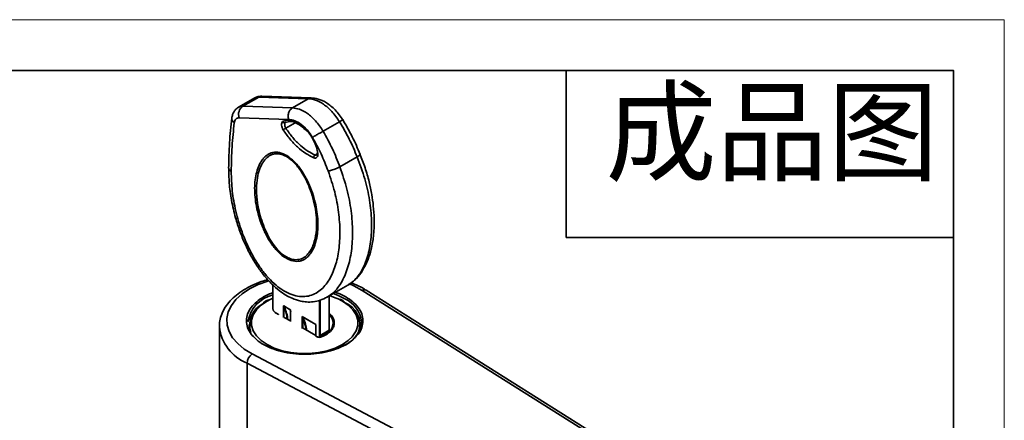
# Model space of a CAD drawing. Header units: millimetres. Extents: x 242 to 1877, y 992 to 1461.
# Tile 25 of 25: x 1745 to 1877, y 1225 to 1280. Entities that reach past the tile are written whole.
import ezdxf

# ---------------------------------------------------------------- set-up
doc = ezdxf.new("R2010")
doc.units = ezdxf.units.MM
doc.layers.add('粗实线层', color=7, linetype='Continuous', lineweight=35)
doc.layers.add('细实线层', color=3, linetype='Continuous', lineweight=18)
doc.styles.add('TEXTSTYLE_2', font='arial.ttf')

msp = doc.modelspace()

# ---------------------------------------------------------------- linework, layer by layer
at = {"layer": '粗实线层'}
for p, q in [((1818.202, 1272.669), (1818.202, 1250.169)), ((1776.22, 1268.968), (1774.048, 1267.714)), ((1776.768, 1269.093), (1774.617, 1267.851)), ((1776.768, 1269.093), (1783.444, 1268.859)), ((1783.848, 1268.963), (1777.17, 1269.197)), ((1783.444, 1268.859), (1781.294, 1267.617)), ((1774.617, 1267.851), (1781.294, 1267.617)), ((1774.123, 1266.285), (1780.81, 1266.051)), ((1780.337, 1265.647), (1780.727, 1265.756)), ((1787.659, 1265.762), (1785.447, 1264.485)), ((1780.404, 1264.894), (1781.677, 1265.629)), ((1784.655, 1261.432), (1784.359, 1261.261)), ((1787.704, 1259.66), (1790.037, 1261.007)), ((1818.202, 1250.169), (1870.372, 1250.169)), ((1778.663, 1243.746), (1778.663, 1240.599)), ((1778.678, 1240.578), (1778.678, 1243.733)), ((1785.953, 1242.09), (1788.784, 1243.725)), ((1788.839, 1243.789), (1788.748, 1243.729)), ((1778.315, 1241.798), (1778.663, 1241.958)), ((1786.244, 1242.258), (1786.244, 1237.639)), ((1786.259, 1237.66), (1786.259, 1242.267)), ((1787.474, 1241.857), (1788.029, 1241.568)), ((1790.699, 1243.019), (1851.909, 1204.437)), ((1852.442, 1204.467), (1791.232, 1243.048)), ((1781.047, 1240.395), (1780.092, 1240.946)), ((1780.092, 1240.946), (1780.124, 1240.915)), ((1780.109, 1240.906), (1780.092, 1240.946)), ((1780.092, 1240.946), (1780.092, 1239.353)), ((1780.124, 1240.915), (1781.021, 1240.396)), ((1780.163, 1239.353), (1780.163, 1240.738)), ((1784.971, 1241.669), (1784.971, 1236.945)), ((1785.042, 1236.945), (1785.042, 1241.685)), ((1779.279, 1239.864), (1778.996, 1240.027)), ((1779.007, 1240.004), (1779.289, 1239.841)), ((1781.032, 1238.893), (1780.198, 1239.374)), ((1781.021, 1240.396), (1781.047, 1240.395)), ((1781.032, 1240.113), (1781.032, 1238.823)), ((1781.047, 1240.395), (1781.035, 1240.372)), ((1781.047, 1238.802), (1781.047, 1240.395)), ((1781.093, 1240.078), (1781.047, 1240.228)), ((1784.476, 1238.415), (1782.638, 1239.476)), ((1782.638, 1239.476), (1782.669, 1239.445)), ((1782.655, 1239.437), (1782.638, 1239.476)), ((1782.638, 1239.476), (1782.638, 1237.884)), ((1782.669, 1239.445), (1784.465, 1238.408)), ((1782.708, 1237.884), (1782.708, 1239.269)), ((1771.456, 1238.108), (1771.456, 1212.061)), ((1775.481, 1238.394), (1775.481, 1237.822)), ((1784.462, 1236.913), (1782.744, 1237.904)), ((1784.462, 1238.399), (1784.462, 1236.855)), ((1784.465, 1238.408), (1784.476, 1238.415)), ((1784.476, 1236.863), (1784.476, 1238.415)), ((1790.431, 1237.822), (1790.431, 1238.394)), ((1784.462, 1236.855), (1784.476, 1236.863)), ((1784.462, 1236.855), (1784.663, 1236.739)), ((1784.653, 1236.761), (1784.476, 1236.863)), ((1784.936, 1236.639), (1784.946, 1236.645)), ((1784.938, 1236.716), (1786.14, 1237.41)), ((1786.244, 1237.639), (1785.042, 1236.945)), ((1785.722, 1237.168), (1785.89, 1237.167)), ((1785.983, 1237.226), (1785.82, 1237.225)), ((1842.697, 1199.119), (1775.864, 1234.455)), ((1775.189, 1217.449), (1775.189, 1233.213)), ((1842.021, 1197.877), (1775.189, 1233.213))]:
    msp.add_line(p, q, dxfattribs=at)
msp.add_lwpolyline([(1494.573, 1272.669), (1870.372, 1272.669), (1870.372, 996.769), (1494.573, 996.769)], close=True, dxfattribs=at)
at = {"layer": '粗实线层', "flags": 128}
for points in [[(1775.864, 1234.455), (1774.808, 1235.102), (1773.927, 1235.831), (1773.24, 1236.626), (1772.762, 1237.472), (1772.504, 1238.348), (1772.47, 1239.237), (1772.662, 1240.119), (1773.075, 1240.975), (1773.7, 1241.787), (1774.525, 1242.538), (1775.531, 1243.211), (1776.697, 1243.792), (1777.998, 1244.268), (1778.125, 1244.307)], [(1788.984, 1243.888), (1789.579, 1243.629), (1790.699, 1243.019)], [(1776.981, 1236.346), (1776.453, 1236.889), (1776.025, 1237.567), (1775.808, 1238.278), (1775.808, 1239), (1776.025, 1239.711), (1776.453, 1240.39), (1777.079, 1241.015), (1777.882, 1241.568), (1778.315, 1241.798)], [(1786.288, 1242.308), (1787.071, 1242.032), (1787.474, 1241.857)], [(1786.793, 1242.582), (1787.373, 1242.367), (1788.365, 1241.884)], [(1788.029, 1241.568), (1788.833, 1241.015), (1789.459, 1240.39), (1789.886, 1239.711), (1790.104, 1239), (1790.104, 1238.278), (1789.886, 1237.567), (1789.459, 1236.889), (1789.345, 1236.755)], [(1789.345, 1236.755), (1788.833, 1236.263), (1788.029, 1235.71), (1787.071, 1235.246), (1785.988, 1234.885), (1784.813, 1234.638), (1783.581, 1234.513), (1782.331, 1234.513), (1781.099, 1234.638), (1779.924, 1234.885), (1778.841, 1235.246), (1777.882, 1235.71), (1777.079, 1236.263), (1776.981, 1236.346)]]:
    msp.add_lwpolyline(points, dxfattribs=at)
at = {"layer": '粗实线层'}
for centre, radius, start, end in [((1777.148, 1268.453), 0.744, 88.27014, 120.72469), ((1775.412, 1266.739), 1.367, 125.58646, 199.39048), ((1773.807, 1266.207), 0.673, 176.93665, 240.0702), ((1779.751, 1238.049), 4.502, 103.97814, 170.87009), ((1786.857, 1238.437), 3.763, 4.96128, 66.37357), ((1790.99, 1242.597), 0.512, 61.73279, 124.58502), ((1778.777, 1238.34), 3.232, 117.26446, 197.3276), ((1778.688, 1240.601), 0.0251, 185.6948, 245.62534), ((1780.143, 1240.865), 0.0531, 111.06611, 128.94484), ((1780.206, 1240.699), 0.0587, 65.38377, 137.99354), ((1774.662, 1238.317), 6.078, 7.29992, 23.61809), ((1787.179, 1238.402), 3.209, 341.39239, 69.30733), ((1779.021, 1240.025), 0.0252, 174.37962, 234.30196), ((1779.304, 1239.861), 0.0252, 174.37962, 234.30196), ((1780.985, 1240.359), 0.0524, 14.17226, 45.8278), ((1782.688, 1239.395), 0.0531, 111.06611, 128.94484), ((1782.752, 1239.23), 0.0587, 65.38377, 137.99354), ((1777.207, 1236.848), 6.078, 7.29989, 23.61809), ((1785.288, 1238.612), 1.495, 312.07688, 49.47836), ((1777.42, 1238.785), 6.002, 186.4696, 248.17895), ((1786.615, 1239.225), 4.018, 291.50234, 353.39428), ((1784.678, 1236.759), 0.0252, 174.37962, 234.30196), ((1784.822, 1236.91), 0.222, 286.17258, 9.11039), ((1785.007, 1237.013), 0.0769, 242.60967, 297.39033), ((1785.999, 1237.612), 0.246, 305.01333, 6.29885), ((1786.234, 1237.662), 0.0251, 294.37466, 354.3052), ((1776.787, 1233.149), 1.599, 125.22586, 177.70941)]:
    msp.add_arc(centre, radius, start, end, dxfattribs=at)
for points, knots in [([(1776.221, 1268.945), (1776.27, 1268.979), (1776.423, 1269.086), (1776.628, 1269.09), (1776.768, 1269.093)], [0, 0, 0, 0, 0.3215275, 1, 1, 1, 1]), ([(1777.059, 1269.187), (1776.926, 1269.18), (1776.629, 1269.165), (1776.372, 1269.042), (1776.23, 1268.974)], [0, 0, 0, 0, 0.4451049, 1, 1, 1, 1]), ([(1783.811, 1268.95), (1783.787, 1268.953), (1783.663, 1268.974), (1783.542, 1268.91), (1783.444, 1268.859)], [0, 0, 0, 0, 0.1862415, 1, 1, 1, 1]), ([(1783.444, 1268.859), (1783.758, 1268.825), (1784.408, 1268.755), (1785.515, 1268.157), (1786.676, 1267.174), (1787.325, 1266.243), (1787.66, 1265.763)], [0, 0, 0, 0, 0.2244738, 0.4659811, 0.7244985, 1, 1, 1, 1]), ([(1788.117, 1265.986), (1787.779, 1266.465), (1787.132, 1267.384), (1785.936, 1268.332), (1784.803, 1268.882), (1784.099, 1268.937), (1783.768, 1268.962)], [0, 0, 0, 0, 0.2867884, 0.549713, 0.7879302, 1, 1, 1, 1]), ([(1774.077, 1267.731), (1773.959, 1267.653), (1773.716, 1267.495), (1773.436, 1267.145), (1773.225, 1266.727), (1773.165, 1266.405), (1773.135, 1266.244)], [0, 0, 0, 0, 0.2392352, 0.488298, 0.7432203, 1, 1, 1, 1]), ([(1774.083, 1267.711), (1774.128, 1267.742), (1774.278, 1267.846), (1774.477, 1267.849), (1774.617, 1267.851)], [0, 0, 0, 0, 0.2987576, 1, 1, 1, 1]), ([(1781.294, 1267.617), (1781.204, 1267.551), (1781.014, 1267.412), (1780.847, 1267.109), (1780.762, 1266.817), (1780.733, 1266.569), (1780.743, 1266.305), (1780.787, 1266.137), (1780.81, 1266.051)], [0, 0, 0, 0, 0.2133194, 0.4506264, 0.5788824, 0.7131986, 0.853572, 1, 1, 1, 1]), ([(1781.294, 1267.617), (1781.606, 1267.583), (1782.255, 1267.512), (1783.35, 1266.908), (1784.492, 1265.912), (1785.122, 1264.971), (1785.446, 1264.485)], [0, 0, 0, 0, 0.2244806, 0.4659902, 0.7245052, 1, 1, 1, 1]), ([(1773.135, 1266.244), (1773.017, 1265.146), (1772.779, 1262.952), (1772.734, 1260.635), (1772.711, 1259.477)], [0, 0, 0, 0, 0.5001112, 1, 1, 1, 1]), ([(1774.123, 1266.285), (1774.041, 1266.279), (1773.873, 1266.268), (1773.676, 1266.131), (1773.53, 1265.919), (1773.49, 1265.722), (1773.471, 1265.624)], [0, 0, 0, 0, 0.2459478, 0.4999849, 0.7540303, 1, 1, 1, 1]), ([(1779.956, 1265.779), (1779.919, 1265.717), (1779.842, 1265.591), (1779.829, 1265.302), (1779.895, 1264.978), (1780, 1264.772), (1780.051, 1264.672)], [0, 0, 0, 0, 0.2423497, 0.4999865, 0.7576313, 1, 1, 1, 1]), ([(1783.039, 1264.78), (1782.777, 1265.019), (1782.244, 1265.507), (1781.397, 1265.912), (1780.594, 1266.042), (1780.165, 1265.865), (1779.956, 1265.779)], [0, 0, 0, 0, 0.2448666, 0.5000084, 0.7551455, 1, 1, 1, 1]), ([(1779.956, 1265.779), (1779.98, 1265.747), (1780.021, 1265.695), (1780.088, 1265.654), (1780.142, 1265.631), (1780.193, 1265.619), (1780.264, 1265.616), (1780.308, 1265.635), (1780.337, 1265.647)], [0, 0, 0, 0, 0.2496988, 0.4083624, 0.5000916, 0.636093, 0.7662481, 1, 1, 1, 1]), ([(1780.727, 1265.756), (1780.977, 1265.803), (1781.233, 1265.851), (1781.556, 1265.689), (1781.562, 1265.686)], [0, 0, 0, 0, 0.9812684, 1, 1, 1, 1]), ([(1780.81, 1266.051), (1781.073, 1266.021), (1781.612, 1265.96), (1782.495, 1265.438), (1783.341, 1264.656), (1783.79, 1263.973), (1784.009, 1263.639)], [0, 0, 0, 0, 0.2440939, 0.4999809, 0.755879, 1, 1, 1, 1]), ([(1781.562, 1265.686), (1781.788, 1265.592), (1782.284, 1265.385), (1782.787, 1264.919), (1783.06, 1264.666)], [0, 0, 0, 0, 0.4574289, 1, 1, 1, 1]), ([(1788.092, 1266.014), (1788.094, 1266.015), (1788.099, 1266.02), (1788.049, 1265.993), (1787.915, 1265.916), (1787.738, 1265.81), (1787.66, 1265.763)], [0, 0, 0, 0, 0.0750364, 0.2973874, 0.6885949, 1, 1, 1, 1]), ([(1790.43, 1261.354), (1790.093, 1262.154), (1789.419, 1263.754), (1788.526, 1265.283), (1788.08, 1266.047)], [0, 0, 0, 0, 0.5001413, 1, 1, 1, 1]), ([(1773.057, 1259.04), (1773.08, 1260.168), (1773.125, 1262.423), (1773.356, 1264.557), (1773.471, 1265.624)], [0, 0, 0, 0, 0.500002, 1, 1, 1, 1]), ([(1780.404, 1264.894), (1780.389, 1264.886), (1780.348, 1264.864), (1780.283, 1264.825), (1780.214, 1264.783), (1780.153, 1264.744), (1780.095, 1264.704), (1780.066, 1264.683), (1780.051, 1264.672)], [0, 0, 0, 0, 0.13162004, 0.34647996, 0.48728535, 0.64735963, 0.8210282, 1, 1, 1, 1]), ([(1780.051, 1264.672), (1780.347, 1264.25), (1780.945, 1263.398), (1781.984, 1262.325), (1783.079, 1261.439), (1783.817, 1261.066), (1784.182, 1260.881)], [0, 0, 0, 0, 0.247542, 0.5000143, 0.752479, 1, 1, 1, 1]), ([(1780.404, 1264.894), (1780.376, 1264.949), (1780.323, 1265.054), (1780.269, 1265.247), (1780.257, 1265.432), (1780.29, 1265.571), (1780.324, 1265.626), (1780.337, 1265.647)], [0, 0, 0, 0, 0.2003962, 0.3793819, 0.6716082, 0.8787044, 1, 1, 1, 1]), ([(1784.359, 1261.261), (1784.035, 1261.424), (1783.368, 1261.761), (1782.349, 1262.563), (1781.321, 1263.596), (1780.715, 1264.454), (1780.404, 1264.894)], [0, 0, 0, 0, 0.2296324, 0.4728467, 0.7296378, 1, 1, 1, 1]), ([(1783.183, 1264.706), (1783.168, 1264.698), (1783.128, 1264.678), (1783.081, 1264.669), (1783.048, 1264.677), (1783.029, 1264.697), (1783.024, 1264.731), (1783.034, 1264.764), (1783.039, 1264.78)], [0, 0, 0, 0, 0.1421264, 0.361611, 0.5018379, 0.6590409, 0.8276612, 1, 1, 1, 1]), ([(1784.744, 1261.468), (1784.687, 1261.758), (1784.573, 1262.348), (1784.184, 1263.255), (1783.668, 1264.106), (1783.246, 1264.558), (1783.039, 1264.78)], [0, 0, 0, 0, 0.2454984, 0.5000101, 0.7545162, 1, 1, 1, 1]), ([(1785.446, 1264.485), (1785.356, 1264.435), (1785.152, 1264.321), (1784.837, 1264.139), (1784.56, 1263.977), (1784.348, 1263.85), (1784.155, 1263.732), (1784.057, 1263.67), (1784.009, 1263.639)], [0, 0, 0, 0, 0.19070751, 0.43028674, 0.56645665, 0.70952732, 0.85550444, 1, 1, 1, 1]), ([(1784.009, 1263.639), (1784.412, 1262.903), (1785.218, 1261.43), (1785.816, 1259.892), (1786.115, 1259.122)], [0, 0, 0, 0, 0.4999976, 1, 1, 1, 1]), ([(1780.559, 1261.185), (1780.893, 1260.946), (1781.392, 1260.589), (1782.002, 1259.905), (1782.425, 1259.351), (1782.816, 1258.749), (1783.281, 1257.919), (1783.772, 1256.834), (1784.215, 1255.522), (1784.631, 1253.792), (1784.786, 1252.125), (1784.685, 1250.614), (1784.481, 1249.563), (1784.154, 1248.631), (1783.764, 1247.975), (1783.386, 1247.55), (1783.059, 1247.283), (1782.697, 1247.082), (1782.162, 1246.913), (1781.401, 1246.916), (1780.393, 1247.328), (1779.563, 1247.995), (1778.952, 1248.666), (1778.386, 1249.408), (1777.894, 1250.229), (1777.479, 1251.082), (1777.117, 1251.94), (1776.746, 1253.039), (1776.336, 1254.768), (1776.169, 1256.447), (1776.263, 1257.96), (1776.466, 1259.001), (1776.796, 1259.927), (1777.186, 1260.585), (1777.568, 1261.014), (1777.895, 1261.283), (1778.257, 1261.486), (1778.791, 1261.655), (1779.55, 1261.679), (1780.222, 1261.35), (1780.559, 1261.185)], [0, 0, 0, 0, 0.0313356, 0.04678773, 0.06277326, 0.07817161, 0.09416298, 0.12540567, 0.15663201, 0.18775816, 0.25004981, 0.28125454, 0.31244642, 0.34437518, 0.37488804, 0.39079923, 0.40620069, 0.42213648, 0.43751857, 0.4688116, 0.50008554, 0.5313632, 0.54681318, 0.56275469, 0.59397063, 0.60938351, 0.62531576, 0.65586191, 0.68777734, 0.74997129, 0.78116129, 0.81216244, 0.84348837, 0.87462748, 0.89057673, 0.90601518, 0.92197901, 0.93736534, 0.96863555, 1, 1, 1, 1]), ([(1780.571, 1261.014), (1780.572, 1261.013), (1780.573, 1261.012), (1780.579, 1261.009), (1780.6, 1260.996), (1780.68, 1260.946), (1780.995, 1260.735), (1781.468, 1260.327), (1782.048, 1259.669), (1782.591, 1258.905), (1783.144, 1257.928), (1783.664, 1256.751), (1784.108, 1255.4), (1784.436, 1253.909), (1784.595, 1252.322), (1784.525, 1250.71), (1784.176, 1249.157), (1783.584, 1248.055), (1782.87, 1247.42), (1782.183, 1247.135), (1781.54, 1247.14), (1781.043, 1247.279), (1780.733, 1247.406), (1780.204, 1247.692), (1779.461, 1248.294), (1778.615, 1249.341), (1777.914, 1250.54), (1777.365, 1251.799), (1776.951, 1253.072), (1776.729, 1254.046), (1776.613, 1254.73), (1776.556, 1255.135), (1776.523, 1255.437), (1776.496, 1255.736), (1776.476, 1256.016), (1776.462, 1256.369), (1776.453, 1257.124), (1776.537, 1258.149), (1776.774, 1259.084), (1776.981, 1259.623), (1777.108, 1259.9), (1777.231, 1260.128), (1777.345, 1260.311), (1777.595, 1260.67), (1777.892, 1260.972), (1778.244, 1261.192), (1778.411, 1261.277), (1778.579, 1261.343), (1778.783, 1261.401), (1779.013, 1261.439), (1779.255, 1261.445), (1779.451, 1261.428), (1779.58, 1261.407), (1779.647, 1261.393), (1779.667, 1261.389), (1779.675, 1261.387), (1779.68, 1261.386), (1779.684, 1261.385), (1779.69, 1261.384), (1779.697, 1261.382), (1779.712, 1261.379), (1779.725, 1261.376), (1779.744, 1261.371), (1779.806, 1261.355), (1779.923, 1261.32), (1780.067, 1261.268), (1780.204, 1261.209), (1780.343, 1261.143), (1780.463, 1261.078), (1780.542, 1261.031), (1780.563, 1261.019), (1780.569, 1261.015), (1780.571, 1261.014), (1780.571, 1261.014)], [0, 0, 0, 0, 0.00001566, 0.00015261, 0.0005453, 0.00205269, 0.00797355, 0.03127314, 0.04883786, 0.07029097, 0.09569377, 0.12506825, 0.15839575, 0.1956532, 0.23687078, 0.28207925, 0.33091997, 0.38375424, 0.41160754, 0.44018072, 0.46959608, 0.47961192, 0.48977646, 0.49995681, 0.53096042, 0.5621539, 0.59345311, 0.62501911, 0.65614491, 0.68746588, 0.69782889, 0.70818016, 0.71853524, 0.72138009, 0.73165554, 0.74066707, 0.74981464, 0.79343324, 0.82882569, 0.8407064, 0.85117773, 0.86027675, 0.86803336, 0.87445973, 0.90835136, 0.9159976, 0.92332985, 0.93037731, 0.93713373, 0.94790718, 0.95668768, 0.96354955, 0.96851157, 0.96997723, 0.97037985, 0.97057208, 0.970732, 0.97088944, 0.97102422, 0.971262, 0.97168266, 0.97246009, 0.97259954, 0.97362603, 0.97868928, 0.98426813, 0.98780081, 0.9921103, 0.99789553, 0.99941, 0.99982075, 0.99993933, 1, 1, 1, 1]), ([(1784.359, 1261.261), (1784.335, 1261.243), (1784.296, 1261.216), (1784.25, 1261.156), (1784.213, 1261.09), (1784.187, 1261.013), (1784.179, 1260.943), (1784.18, 1260.904), (1784.181, 1260.887), (1784.182, 1260.883), (1784.182, 1260.881), (1784.182, 1260.881)], [0, 0, 0, 0, 0.2268092, 0.3584254, 0.4997604, 0.7205248, 0.8741964, 0.9651757, 0.989303, 0.9963067, 1, 1, 1, 1]), ([(1784.744, 1261.468), (1784.744, 1261.368), (1784.745, 1261.161), (1784.625, 1260.942), (1784.43, 1260.83), (1784.262, 1260.864), (1784.182, 1260.881)], [0, 0, 0, 0, 0.2411702, 0.5000206, 0.7588583, 1, 1, 1, 1]), ([(1784.602, 1261.289), (1784.572, 1261.271), (1784.504, 1261.229), (1784.412, 1261.249), (1784.359, 1261.261)], [0, 0, 0, 0, 0.4365702, 1, 1, 1, 1]), ([(1784.658, 1261.565), (1784.661, 1261.491), (1784.668, 1261.35), (1784.622, 1261.301), (1784.6, 1261.278)], [0, 0, 0, 0, 0.5176822, 1, 1, 1, 1]), ([(1784.661, 1261.556), (1784.661, 1261.548), (1784.663, 1261.526), (1784.689, 1261.495), (1784.725, 1261.477), (1784.744, 1261.468)], [0, 0, 0, 0, 0.2436763, 0.6151116, 1, 1, 1, 1]), ([(1788.784, 1243.725), (1789.179, 1244.005), (1789.92, 1244.53), (1790.823, 1245.733), (1791.48, 1247.056), (1791.886, 1248.375), (1792.101, 1249.423), (1792.231, 1250.357), (1792.316, 1251.43), (1792.332, 1252.792), (1792.233, 1254.325), (1792.006, 1255.98), (1791.647, 1257.702), (1791.14, 1259.534), (1790.644, 1260.782), (1790.403, 1261.39)], [0, 0, 0, 0, 0.0958683, 0.1794032, 0.2829929, 0.3607186, 0.4140718, 0.4602045, 0.5164268, 0.5867844, 0.6715813, 0.7451764, 0.8263886, 0.9153376, 1, 1, 1, 1]), ([(1790.038, 1261.007), (1790.405, 1260.02), (1791.136, 1258.052), (1791.743, 1255.158), (1792.017, 1252.407), (1791.931, 1249.845), (1791.49, 1247.526), (1790.653, 1245.551), (1789.718, 1244.322), (1789.008, 1243.891), (1788.839, 1243.789)], [0, 0, 0, 0, 0.1368994, 0.2727081, 0.4086568, 0.5443702, 0.6804844, 0.8176279, 0.9565548, 1, 1, 1, 1]), ([(1790.402, 1261.39), (1790.41, 1261.377), (1790.428, 1261.348), (1790.384, 1261.278), (1790.284, 1261.169), (1790.135, 1261.071), (1790.038, 1261.007)], [0, 0, 0, 0, 0.1803213, 0.3924398, 0.6026826, 1, 1, 1, 1]), ([(1772.713, 1259.514), (1772.717, 1259.47), (1772.727, 1259.38), (1772.819, 1259.211), (1772.963, 1259.107), (1773.057, 1259.04)], [0, 0, 0, 0, 0.2557558, 0.5160776, 1, 1, 1, 1]), ([(1772.724, 1259.515), (1772.731, 1258.852), (1772.746, 1257.45), (1773.06, 1255.188), (1773.558, 1252.999), (1774.191, 1251.021), (1774.884, 1249.301), (1775.682, 1247.695), (1776.567, 1246.231), (1777.519, 1244.939), (1778.507, 1243.851), (1779.479, 1242.997), (1780.392, 1242.373), (1781.357, 1241.876), (1782.297, 1241.569), (1783.248, 1241.433), (1784.133, 1241.455), (1785.09, 1241.653), (1785.687, 1241.958), (1786.001, 1242.118)], [0, 0, 0, 0, 0.0821781, 0.1736695, 0.2645945, 0.3327696, 0.3983549, 0.4612807, 0.5208751, 0.5776761, 0.6314057, 0.6811017, 0.7249931, 0.7637198, 0.8174008, 0.8537292, 0.8966897, 0.9456879, 1, 1, 1, 1]), ([(1786.115, 1259.122), (1786.434, 1258.184), (1787.074, 1256.306), (1787.569, 1253.543), (1787.756, 1250.91), (1787.609, 1248.465), (1787.134, 1246.261), (1786.447, 1244.687), (1785.711, 1243.652), (1785.057, 1243.004), (1784.313, 1242.519), (1783.456, 1242.218), (1782.517, 1242.138), (1781.489, 1242.315), (1780.422, 1242.759), (1779.348, 1243.47), (1778.309, 1244.414), (1777.352, 1245.533), (1776.479, 1246.788), (1775.72, 1248.108), (1775.055, 1249.493), (1774.499, 1250.886), (1774.032, 1252.302), (1773.542, 1254.162), (1773.128, 1256.467), (1773.081, 1258.18), (1773.057, 1259.04)], [0, 0, 0, 0, 0.0624575, 0.1250306, 0.1873622, 0.2497873, 0.3118292, 0.3743598, 0.4061896, 0.4368919, 0.4688534, 0.4994418, 0.5314495, 0.5622655, 0.5936863, 0.624914, 0.6558134, 0.6877512, 0.7183485, 0.7503105, 0.7809487, 0.8127489, 0.8436196, 0.8753209, 0.9373847, 1, 1, 1, 1]), ([(1785.946, 1242.11), (1786.154, 1242.234), (1786.913, 1242.69), (1787.917, 1243.962), (1788.805, 1245.968), (1789.307, 1248.318), (1789.463, 1250.911), (1789.262, 1253.708), (1788.731, 1256.651), (1788.047, 1258.656), (1787.704, 1259.66)], [0, 0, 0, 0, 0.051909, 0.1896505, 0.3257821, 0.4598695, 0.5943707, 0.7287507, 0.8641646, 1, 1, 1, 1]), ([(1787.704, 1259.66), (1787.585, 1259.599), (1787.403, 1259.506), (1787.112, 1259.389), (1786.851, 1259.294), (1786.584, 1259.213), (1786.318, 1259.149), (1786.186, 1259.132), (1786.115, 1259.122)], [0, 0, 0, 0, 0.24216, 0.3703077, 0.499604, 0.6847302, 0.8298452, 1, 1, 1, 1]), ([(1777.976, 1244.475), (1777.675, 1244.387), (1776.926, 1244.17), (1775.835, 1243.704), (1774.712, 1243.099), (1773.725, 1242.397), (1772.891, 1241.611), (1772.23, 1240.754), (1771.765, 1239.844), (1771.493, 1238.945), (1771.475, 1238.353), (1771.467, 1238.081)], [0, 0, 0, 0, 0.07959204, 0.19796746, 0.31679519, 0.43602877, 0.5552832, 0.67371438, 0.79018974, 0.9038118, 1, 1, 1, 1]), ([(1791.228, 1243.046), (1791.094, 1243.13), (1790.61, 1243.43), (1789.936, 1243.777), (1789.351, 1243.99), (1789.19, 1244.049)], [0, 0, 0, 0, 0.2189887, 0.785537, 1, 1, 1, 1]), ([(1778.663, 1242.709), (1778.611, 1242.692), (1778.138, 1242.545), (1777.383, 1242.139), (1776.431, 1241.497), (1775.697, 1240.725), (1775.217, 1239.854), (1775.049, 1238.924), (1775.221, 1237.998), (1775.664, 1237.151), (1776.17, 1236.668), (1776.403, 1236.445)], [0, 0, 0, 0, 0.0144271, 0.1309149, 0.2474027, 0.3708681, 0.4994664, 0.6307937, 0.762121, 0.8907193, 1, 1, 1, 1]), ([(1788.507, 1242.129), (1788.16, 1242.323), (1787.73, 1242.563), (1787.205, 1242.724), (1787.104, 1242.755)], [0, 0, 0, 0, 0.807024, 1, 1, 1, 1]), ([(1788.084, 1241.633), (1787.966, 1241.704), (1787.846, 1241.776), (1787.707, 1241.833), (1787.706, 1241.834)], [0, 0, 0, 0, 0.9896503, 1, 1, 1, 1]), ([(1790.051, 1237.011), (1790.088, 1237.049), (1790.386, 1237.352), (1790.679, 1238.001), (1790.866, 1238.923), (1790.695, 1239.854), (1790.214, 1240.724), (1789.488, 1241.5), (1788.827, 1241.923), (1788.507, 1242.129)], [0, 0, 0, 0, 0.0235796, 0.1888406, 0.3576086, 0.5263766, 0.6916376, 0.8503022, 1, 1, 1, 1]), ([(1778.094, 1241.764), (1778.017, 1241.73), (1777.747, 1241.61), (1777.531, 1241.454), (1777.376, 1241.341)], [0, 0, 0, 0, 0.2825637, 1, 1, 1, 1]), ([(1778.996, 1240.027), (1778.956, 1240.055), (1778.895, 1240.098), (1778.82, 1240.187), (1778.77, 1240.263), (1778.729, 1240.345), (1778.689, 1240.454), (1778.682, 1240.529), (1778.678, 1240.578)], [0, 0, 0, 0, 0.2394436, 0.3682202, 0.4999986, 0.6287766, 0.7605564, 1, 1, 1, 1]), ([(1780.163, 1240.738), (1780.157, 1240.767), (1780.146, 1240.82), (1780.121, 1240.879), (1780.109, 1240.906)], [0, 0, 0, 0, 0.5397599, 1, 1, 1, 1]), ([(1780.231, 1240.752), (1780.218, 1240.778), (1780.198, 1240.817), (1780.161, 1240.873), (1780.135, 1240.902), (1780.124, 1240.915)], [0, 0, 0, 0, 0.4999515, 0.7828852, 1, 1, 1, 1]), ([(1780.163, 1240.738), (1780.331, 1240.341), (1780.535, 1239.861), (1780.579, 1239.254), (1780.587, 1239.149)], [0, 0, 0, 0, 0.8285362, 1, 1, 1, 1]), ([(1788.251, 1241.537), (1788.227, 1241.553), (1788.176, 1241.587), (1788.117, 1241.617), (1788.084, 1241.633)], [0, 0, 0, 0, 0.45108493, 1, 1, 1, 1]), ([(1779.439, 1239.73), (1779.433, 1239.737), (1779.385, 1239.795), (1779.329, 1239.831), (1779.279, 1239.864)], [0, 0, 0, 0, 0.1128118, 1, 1, 1, 1]), ([(1781.021, 1240.396), (1781.018, 1240.392), (1781.012, 1240.382), (1781.02, 1240.343), (1781.035, 1240.306), (1781.044, 1240.283)], [0, 0, 0, 0, 0.2176364, 0.5013814, 1, 1, 1, 1]), ([(1781.035, 1240.372), (1781.034, 1240.352), (1781.031, 1240.309), (1781.041, 1240.256), (1781.047, 1240.228)], [0, 0, 0, 0, 0.4709697, 1, 1, 1, 1]), ([(1782.708, 1239.269), (1782.702, 1239.298), (1782.691, 1239.351), (1782.666, 1239.41), (1782.655, 1239.437)], [0, 0, 0, 0, 0.5397599, 1, 1, 1, 1]), ([(1782.776, 1239.283), (1782.764, 1239.308), (1782.744, 1239.347), (1782.707, 1239.403), (1782.681, 1239.432), (1782.669, 1239.445)], [0, 0, 0, 0, 0.4999515, 0.7828852, 1, 1, 1, 1]), ([(1783.133, 1237.68), (1783.125, 1237.784), (1783.08, 1238.392), (1782.877, 1238.871), (1782.708, 1239.269)], [0, 0, 0, 0, 0.1714652, 1, 1, 1, 1]), ([(1784.946, 1236.645), (1785.337, 1236.808), (1785.968, 1237.07), (1786.543, 1237.596), (1786.842, 1238.054), (1786.988, 1238.615), (1786.875, 1239.191), (1786.563, 1239.656), (1786.327, 1239.863), (1786.259, 1239.922)], [0, 0, 0, 0, 0.2192157, 0.3540807, 0.4884296, 0.6071044, 0.8030927, 0.9434359, 1, 1, 1, 1]), ([(1784.465, 1238.408), (1784.463, 1238.407), (1784.461, 1238.405), (1784.462, 1238.4), (1784.462, 1238.399)], [0, 0, 0, 0, 0.8350033, 1, 1, 1, 1]), ([(1776.403, 1236.445), (1776.431, 1236.416), (1776.686, 1236.143), (1777.389, 1235.708), (1778.501, 1235.158), (1779.838, 1234.734), (1781.347, 1234.457), (1782.956, 1234.361), (1784.565, 1234.457), (1786.075, 1234.734), (1787.408, 1235.159), (1788.534, 1235.704), (1789.445, 1236.318), (1789.856, 1236.788), (1790.051, 1237.011)], [0, 0, 0, 0, 0.0104914, 0.0966488, 0.1828062, 0.2741244, 0.369239, 0.4663721, 0.5635052, 0.6586199, 0.7499381, 0.8360955, 0.9222529, 1, 1, 1, 1]), ([(1784.971, 1236.945), (1784.967, 1236.901), (1784.96, 1236.834), (1784.921, 1236.771), (1784.88, 1236.737), (1784.829, 1236.718), (1784.755, 1236.715), (1784.693, 1236.743), (1784.653, 1236.761)], [0, 0, 0, 0, 0.2394436, 0.3682202, 0.4999986, 0.6287766, 0.7605564, 1, 1, 1, 1]), ([(1784.663, 1236.739), (1784.688, 1236.726), (1784.737, 1236.701), (1784.81, 1236.686), (1784.855, 1236.691), (1784.877, 1236.693)], [0, 0, 0, 0, 0.3311823, 0.6660037, 1, 1, 1, 1]), ([(1784.877, 1236.693), (1784.877, 1236.693), (1784.9, 1236.694), (1784.919, 1236.705), (1784.938, 1236.716)], [0, 0, 0, 0, 0.0097448, 1, 1, 1, 1]), ([(1784.946, 1236.645), (1785.088, 1236.72), (1785.393, 1236.882), (1785.874, 1237.151), (1786.212, 1237.365), (1786.385, 1237.476)], [0, 0, 0, 0, 0.2948261, 0.6376246, 1, 1, 1, 1]), ([(1786.191, 1237.452), (1786.204, 1237.47), (1786.231, 1237.506), (1786.254, 1237.577), (1786.257, 1237.632), (1786.259, 1237.66)], [0, 0, 0, 0, 0.3340601, 0.6688497, 1, 1, 1, 1]), ([(1786.289, 1237.503), (1786.313, 1237.5), (1786.344, 1237.497), (1786.377, 1237.48), (1786.385, 1237.476)], [0, 0, 0, 0, 0.7579652, 1, 1, 1, 1])]:
    msp.add_open_spline(points, degree=3, knots=knots, dxfattribs=at)
for points in [[(1787.659, 1265.762), (1788.111, 1264.987), (1789.014, 1263.438), (1789.696, 1261.817), (1790.037, 1261.007)], [(1785.447, 1264.485), (1785.878, 1263.698), (1786.741, 1262.125), (1787.383, 1260.482), (1787.704, 1259.66)]]:
    msp.add_open_spline(points, degree=3, dxfattribs=at)
at = {"layer": '细实线层'}
msp.add_lwpolyline([(1470.14, 1279.523), (1877.225, 1279.523), (1877.225, 991.684), (1470.14, 991.684)], close=True, dxfattribs=at)

# ---------------------------------------------------------------- texts
at = {"color": 3, "linetype": 'Continuous', "insert": (1823.491, 1269.89), "char_height": 10.9653, "width": 48.18721, "attachment_point": 1, "line_spacing_factor": 0.9, "style": 'TEXTSTYLE_2'}
msp.add_mtext('成品图', dxfattribs=at)

doc.saveas('drawing.dxf')
